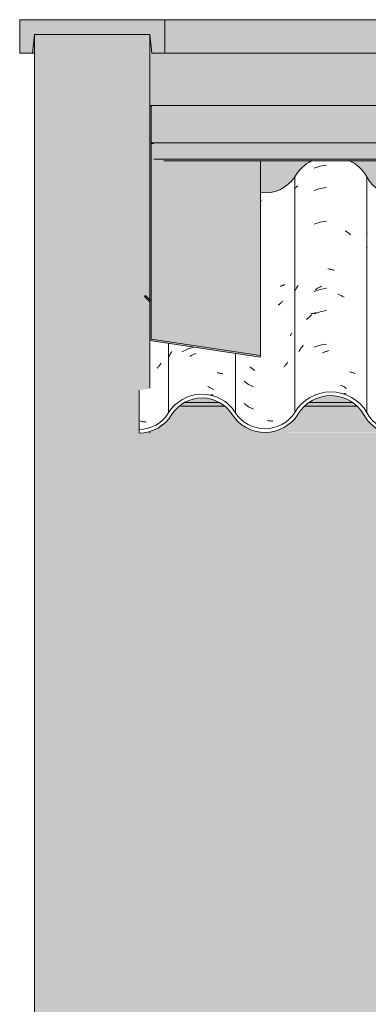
# Model space of a CAD drawing. Header units: metres. Extents: x -27.3 to 21, y -0.3 to 10.3.
# Tile 48 of 237: x 6.007 to 6.476, y 3.945 to 5.27. Entities that reach past the tile are written whole.
import ezdxf

# ---------------------------------------------------------------- set-up
doc = ezdxf.new("R2010")
doc.units = ezdxf.units.M
for name, color, linetype, lineweight in [('A-DETL-GENF', 7, 'Continuous', 5), ('A-GLAZ-CWMG', 7, 'Continuous', 5), ('A-ROOF', 7, 'Continuous', 5), ('A-ROOF-OTLN', 7, 'Continuous', 5), ('A-ROOF-PATT', 7, 'Continuous', 5), ('A-WALL', 7, 'Continuous', 5), ('I-WALL', 7, 'Continuous', 5)]:
    doc.layers.add(name, color=color, linetype=linetype, lineweight=lineweight)

# ---------------------------------------------------------------- blocks, each defined once
blk = doc.blocks.new('LONGARINA_STEEL_FRAME - LONGARINA_STEEL_FRAME-1917798-FACHADA 03')
at = {"layer": 'A-ROOF', "true_color": 0x9fa09c}
h = blk.add_hatch(color=253, dxfattribs=at)
h.paths.add_polyline_path([(11.437, 4.755), (11.4834, 4.755), (11.4719, 4.7595), (11.4597, 4.7609), (11.4464, 4.7587), (11.4372, 4.7551)])
h.paths.add_polyline_path([(14.0019, 4.755), (14.014, 4.755), (14.0104, 4.7568), (14.0013, 4.759), (13.9914, 4.7588), (13.9811, 4.7559), (13.9793, 4.755), (14.0016, 4.755)])
h.paths.add_polyline_path([(12.7042, 4.755), (12.7249, 4.755), (12.7249, 4.7638), (12.7193, 4.7637), (12.7122, 4.7616), (12.7025, 4.7561), (12.7014, 4.755)])
h.paths.add_polyline_path([(13.8592, 4.755), (13.859, 4.7554), (13.8563, 4.7576), (13.845, 4.7634), (13.8326, 4.7663), (13.8193, 4.7662), (13.8057, 4.7624), (13.7962, 4.7575), (13.7934, 4.755), (13.859, 4.755)])
h.paths.add_polyline_path([(11.6042, 4.755), (11.6624, 4.7552), (11.6518, 4.7608), (11.6402, 4.7637), (11.6273, 4.7637), (11.6164, 4.7613), (11.6053, 4.7559)])
h.paths.add_polyline_path([(11.7817, 4.755), (11.8555, 4.755), (11.8505, 4.7593), (11.8385, 4.7656), (11.8248, 4.7688), (11.8097, 4.7683), (11.7984, 4.7655), (11.7864, 4.7591), (11.782, 4.7552)])
h.paths.add_polyline_path([(13.6365, 4.755), (13.676, 4.7555), (13.6733, 4.7578), (13.6619, 4.7636), (13.6494, 4.7667), (13.6357, 4.7665), (13.622, 4.7626), (13.6126, 4.7578), (13.61, 4.755), (13.6357, 4.755)])
h.paths.add_polyline_path([(11.983, 4.755), (12.0294, 4.755), (12.0179, 4.7595), (12.0046, 4.7607), (11.9924, 4.7587), (11.9832, 4.7551)])
h.paths.add_polyline_path([(13.4559, 4.755), (13.468, 4.755), (13.4627, 4.7572), (13.4529, 4.759), (13.4454, 4.7588), (13.4352, 4.7559), (13.4333, 4.755), (13.4553, 4.755)])
h.paths.add_polyline_path([(13.2993, 4.755), (13.3004, 4.7552), (13.2898, 4.7608), (13.2781, 4.7637), (13.2652, 4.7637), (13.2582, 4.7616), (13.2485, 4.7561), (13.2474, 4.755), (13.2991, 4.755)])
h.paths.add_polyline_path([(12.1552, 4.755), (12.2084, 4.7552), (12.1978, 4.7608), (12.1861, 4.7637), (12.1733, 4.7637), (12.1662, 4.7616), (12.1565, 4.7561), (12.1554, 4.7551)])
h.paths.add_polyline_path([(13.1175, 4.755), (13.1214, 4.755), (13.1098, 4.7595), (13.0976, 4.7609), (13.0843, 4.7587), (13.076, 4.755), (13.1159, 4.755)])
h.paths.add_polyline_path([(12.3413, 4.755), (12.376, 4.755), (12.3708, 4.7572), (12.3634, 4.759), (12.3534, 4.7588), (12.3432, 4.7559)])
h.paths.add_polyline_path([(12.5289, 4.755), (12.5754, 4.755), (12.5638, 4.7595), (12.5517, 4.7609), (12.5384, 4.7587), (12.5292, 4.7551)])
h.paths.add_polyline_path([(12.9099, 4.755), (12.922, 4.755), (12.9167, 4.7572), (12.9093, 4.759), (12.8982, 4.7585), (12.8892, 4.7559), (12.8873, 4.755), (12.9093, 4.755)])
h = blk.add_hatch(color=253, dxfattribs=at)
h.paths.add_polyline_path([(14.0217, 4.75), (14.0187, 4.7526), (14.014, 4.755), (13.9793, 4.755), (13.9745, 4.7526), (13.9718, 4.75), (14.0215, 4.75)])
h.paths.add_polyline_path([(11.4301, 4.75), (11.4904, 4.75), (11.4834, 4.755), (11.437, 4.755), (11.4314, 4.751)])
h.paths.add_polyline_path([(11.6056, 4.75), (11.6684, 4.75), (11.6624, 4.755), (11.6042, 4.755), (11.5982, 4.75), (11.6053, 4.75)])
h.paths.add_polyline_path([(13.8653, 4.75), (13.8592, 4.755), (13.7932, 4.755), (13.7874, 4.75), (13.8592, 4.75)])
h.paths.add_polyline_path([(11.7864, 4.75), (11.8607, 4.7504), (11.8555, 4.755), (11.7817, 4.755), (11.7762, 4.75), (11.782, 4.75)])
h.paths.add_polyline_path([(13.6095, 4.75), (13.6824, 4.75), (13.676, 4.755), (13.6093, 4.755), (13.6036, 4.75), (13.607, 4.75)])
h.paths.add_polyline_path([(11.9832, 4.75), (12.0364, 4.75), (12.0294, 4.755), (11.983, 4.755), (11.976, 4.75), (11.98, 4.75)])
h.paths.add_polyline_path([(13.4757, 4.75), (13.4727, 4.7526), (13.468, 4.755), (13.4333, 4.755), (13.4286, 4.7526), (13.4258, 4.75), (13.4755, 4.75)])
h.paths.add_polyline_path([(12.1582, 4.75), (12.2144, 4.75), (12.2084, 4.755), (12.1552, 4.755), (12.1495, 4.75), (12.1554, 4.75)])
h.paths.add_polyline_path([(13.3064, 4.75), (13.3004, 4.755), (13.2472, 4.755), (13.2414, 4.75), (13.3012, 4.75)])
h.paths.add_polyline_path([(12.3366, 4.75), (12.3835, 4.7502), (12.3808, 4.7526), (12.376, 4.755), (12.3413, 4.755), (12.3356, 4.7517), (12.3339, 4.75)])
h.paths.add_polyline_path([(13.1283, 4.75), (13.1214, 4.755), (13.0749, 4.755), (13.068, 4.75), (13.1274, 4.75)])
h.paths.add_polyline_path([(12.526, 4.75), (12.5823, 4.75), (12.5754, 4.755), (12.5284, 4.7546), (12.522, 4.75)])
h.paths.add_polyline_path([(12.9297, 4.75), (12.9268, 4.7526), (12.922, 4.755), (12.8873, 4.755), (12.8826, 4.7526), (12.8798, 4.75), (12.9295, 4.75)])
h.paths.add_polyline_path([(12.7042, 4.75), (12.7249, 4.75), (12.7249, 4.755), (12.7012, 4.755), (12.6955, 4.75), (12.7014, 4.75)])
at = {"layer": 'A-ROOF'}
for p, q in [((11.437, 4.755), (11.4835, 4.755)), ((11.6042, 4.755), (11.6627, 4.755))]:
    blk.add_line(p, q, dxfattribs=at)
blk = doc.blocks.new('FP_176-FACHADA 03')
at = {"layer": 'A-GLAZ-CWMG', "color": 9, "true_color": 0xc0c0c0}
for p, q in [((11.4004, 4.8016), (11.3998, 4.8009)), ((11.401, 4.8023), (11.4004, 4.8016)), ((11.4016, 4.8029), (11.401, 4.8023)), ((11.4021, 4.8036), (11.4016, 4.8029)), ((11.4027, 4.8043), (11.4021, 4.8036)), ((11.4033, 4.805), (11.4027, 4.8043)), ((11.4038, 4.8058), (11.4033, 4.805)), ((11.4044, 4.8065), (11.4038, 4.8058)), ((11.4049, 4.8072), (11.4044, 4.8065)), ((11.4054, 4.808), (11.4049, 4.8072)), ((11.3784, 4.7296), (11.3776, 4.7297)), ((11.3791, 4.7294), (11.3784, 4.7296)), ((11.3799, 4.7293), (11.3791, 4.7294)), ((11.3806, 4.7291), (11.3799, 4.7293)), ((11.3814, 4.729), (11.3806, 4.7291)), ((11.3821, 4.7289), (11.3814, 4.729)), ((11.3828, 4.7288), (11.3821, 4.7289)), ((11.3836, 4.7288), (11.3828, 4.7288)), ((11.3843, 4.7287), (11.3836, 4.7288)), ((11.3851, 4.7286), (11.3843, 4.7287))]:
    blk.add_line(p, q, dxfattribs=at)
blk = doc.blocks.new('FP_177-FACHADA 03')
at = {"layer": 'A-GLAZ-CWMG', "color": 9, "true_color": 0xc0c0c0}
for p, q in [((11.419, 4.8226), (11.4197, 4.8237)), ((11.4407, 4.8267), (11.4331, 4.823)), ((11.4488, 4.8291), (11.4407, 4.8267)), ((11.4147, 4.8148), (11.4153, 4.816)), ((11.4153, 4.816), (11.4159, 4.8171)), ((11.4159, 4.8171), (11.4165, 4.8182)), ((11.4165, 4.8182), (11.4171, 4.8194)), ((11.4171, 4.8194), (11.4177, 4.8205)), ((11.4177, 4.8205), (11.4184, 4.8216)), ((11.4184, 4.8216), (11.419, 4.8226)), ((11.4436, 4.8168), (11.4446, 4.8173)), ((11.4446, 4.8173), (11.4457, 4.8179)), ((11.4457, 4.8179), (11.4467, 4.8185)), ((11.4467, 4.8185), (11.4477, 4.819)), ((11.4477, 4.819), (11.4487, 4.8195)), ((11.4487, 4.8195), (11.4498, 4.82)), ((11.4498, 4.82), (11.4508, 4.8204)), ((11.4508, 4.8204), (11.4519, 4.8209)), ((11.4804, 4.7949), (11.4814, 4.7947)), ((11.4814, 4.7947), (11.4824, 4.7946)), ((11.4824, 4.7946), (11.4833, 4.7944)), ((11.4833, 4.7944), (11.4843, 4.7942)), ((11.4843, 4.7942), (11.4852, 4.794)), ((11.4852, 4.794), (11.4862, 4.7938)), ((11.4862, 4.7938), (11.4871, 4.7935)), ((11.4871, 4.7935), (11.488, 4.7933)), ((11.4679, 4.7762), (11.4689, 4.7758)), ((11.4689, 4.7758), (11.47, 4.7753)), ((11.47, 4.7753), (11.471, 4.7748)), ((11.471, 4.7748), (11.472, 4.7743)), ((11.472, 4.7743), (11.4731, 4.7738)), ((11.4731, 4.7738), (11.4741, 4.7733)), ((11.4741, 4.7733), (11.4751, 4.7727)), ((11.4751, 4.7727), (11.4761, 4.7722)), ((11.4722, 4.7651), (11.473, 4.7651)), ((11.473, 4.7651), (11.4738, 4.7651)), ((11.4738, 4.7651), (11.4746, 4.7651)), ((11.4746, 4.7651), (11.4754, 4.7651))]:
    blk.add_line(p, q, dxfattribs=at)
blk = doc.blocks.new('FP_178-FACHADA 03')
at = {"layer": 'A-GLAZ-CWMG', "color": 9, "true_color": 0xc0c0c0}
for p, q in [((11.5395, 5.0263), (11.5387, 5.0262)), ((11.5404, 5.0264), (11.5395, 5.0263)), ((11.5659, 4.9116), (11.5652, 4.9114)), ((11.5666, 4.9118), (11.5659, 4.9116)), ((11.5674, 4.912), (11.5666, 4.9118)), ((11.5681, 4.9122), (11.5674, 4.912)), ((11.5688, 4.9124), (11.5681, 4.9122)), ((11.5694, 4.9126), (11.5688, 4.9124)), ((11.5701, 4.9129), (11.5694, 4.9126)), ((11.5708, 4.9131), (11.5701, 4.9129)), ((11.5715, 4.9134), (11.5708, 4.9131)), ((11.5669, 4.8895), (11.5662, 4.8888)), ((11.5676, 4.8902), (11.5669, 4.8895)), ((11.5683, 4.8909), (11.5676, 4.8902)), ((11.569, 4.8916), (11.5683, 4.8909)), ((11.5632, 4.8863), (11.5625, 4.8857)), ((11.564, 4.8869), (11.5632, 4.8863)), ((11.5647, 4.8875), (11.564, 4.8869)), ((11.5655, 4.8882), (11.5647, 4.8875)), ((11.5662, 4.8888), (11.5655, 4.8882)), ((11.5792, 4.8453), (11.5788, 4.8445)), ((11.5797, 4.8461), (11.5792, 4.8453)), ((11.5801, 4.8469), (11.5797, 4.8461)), ((11.5804, 4.8476), (11.5801, 4.8469)), ((11.5808, 4.8484), (11.5804, 4.8476)), ((11.5252, 4.8024), (11.5245, 4.803)), ((11.526, 4.8018), (11.5252, 4.8024)), ((11.5267, 4.8012), (11.526, 4.8018)), ((11.5275, 4.8006), (11.5267, 4.8012)), ((11.5283, 4.8), (11.5275, 4.8006)), ((11.529, 4.7995), (11.5283, 4.8)), ((11.5298, 4.7989), (11.529, 4.7995)), ((11.5306, 4.7984), (11.5298, 4.7989)), ((11.5314, 4.7979), (11.5306, 4.7984)), ((11.5708, 4.8031), (11.5702, 4.8024)), ((11.5715, 4.8038), (11.5708, 4.8031)), ((11.5721, 4.8046), (11.5715, 4.8038)), ((11.5728, 4.8054), (11.5721, 4.8046)), ((11.5734, 4.8062), (11.5728, 4.8054)), ((11.574, 4.807), (11.5734, 4.8062)), ((11.5746, 4.8078), (11.574, 4.807)), ((11.5752, 4.8086), (11.5746, 4.8078)), ((11.5758, 4.8095), (11.5752, 4.8086)), ((11.5167, 4.7836), (11.5228, 4.7791)), ((11.5228, 4.7791), (11.5295, 4.7758)), ((11.5167, 4.7534), (11.5228, 4.749)), ((11.5228, 4.749), (11.5295, 4.7457)), ((11.5489, 4.7305), (11.5481, 4.7307)), ((11.5498, 4.7304), (11.5489, 4.7305)), ((11.5506, 4.7302), (11.5498, 4.7304)), ((11.5514, 4.7301), (11.5506, 4.7302)), ((11.5523, 4.73), (11.5514, 4.7301)), ((11.5531, 4.7299), (11.5523, 4.73)), ((11.5539, 4.7299), (11.5531, 4.7299)), ((11.5547, 4.7298), (11.5539, 4.7299)), ((11.5555, 4.7298), (11.5547, 4.7298))]:
    blk.add_line(p, q, dxfattribs=at)
blk = doc.blocks.new('FP_179-FACHADA 03')
at = {"layer": 'A-GLAZ-CWMG', "color": 9, "true_color": 0xc0c0c0}
for p, q in [((11.6193, 5.0729), (11.6112, 5.0702)), ((11.6276, 5.0744), (11.6193, 5.0729)), ((11.5844, 5.0419), (11.5849, 5.0425)), ((11.5849, 5.0425), (11.5855, 5.0431)), ((11.5855, 5.0431), (11.5861, 5.0437)), ((11.5861, 5.0437), (11.5867, 5.0443)), ((11.5867, 5.0443), (11.5873, 5.0449)), ((11.5873, 5.0449), (11.5879, 5.0455)), ((11.5879, 5.0455), (11.5885, 5.0461)), ((11.5885, 5.0461), (11.5892, 5.0466)), ((11.6193, 5.0428), (11.6112, 5.0401)), ((11.6276, 5.0442), (11.6193, 5.0428)), ((11.6193, 4.9976), (11.6112, 4.9949)), ((11.6276, 4.999), (11.6193, 4.9976)), ((11.6527, 4.986), (11.6537, 4.9853)), ((11.6537, 4.9853), (11.6547, 4.9847)), ((11.6547, 4.9847), (11.6557, 4.984)), ((11.6557, 4.984), (11.6566, 4.9833)), ((11.6566, 4.9833), (11.6576, 4.9826)), ((11.6576, 4.9826), (11.6585, 4.9819)), ((11.6814, 4.9836), (11.6819, 4.9826)), ((11.6819, 4.9826), (11.6824, 4.9815)), ((11.6585, 4.9819), (11.6595, 4.9811)), ((11.6595, 4.9811), (11.6604, 4.9804)), ((11.6815, 4.9643), (11.682, 4.9638)), ((11.682, 4.9638), (11.6824, 4.9633)), ((11.6293, 4.935), (11.6303, 4.9348)), ((11.6303, 4.9348), (11.6314, 4.9345)), ((11.6314, 4.9345), (11.6325, 4.9343)), ((11.6325, 4.9343), (11.6335, 4.934)), ((11.6335, 4.934), (11.6346, 4.9337)), ((11.6346, 4.9337), (11.6356, 4.9334)), ((11.6356, 4.9334), (11.6367, 4.9331)), ((11.6367, 4.9331), (11.6378, 4.9328)), ((11.5845, 4.9035), (11.5851, 4.9047)), ((11.5851, 4.9047), (11.5856, 4.9058)), ((11.5856, 4.9058), (11.5862, 4.907)), ((11.5862, 4.907), (11.5868, 4.9081)), ((11.5868, 4.9081), (11.5874, 4.9092)), ((11.5874, 4.9092), (11.5881, 4.9103)), ((11.5881, 4.9103), (11.5887, 4.9114)), ((11.5887, 4.9114), (11.5894, 4.9125)), ((11.6193, 4.9071), (11.6112, 4.9044)), ((11.6126, 4.9066), (11.6136, 4.9072)), ((11.6136, 4.9072), (11.6146, 4.9079)), ((11.6146, 4.9079), (11.6156, 4.9085)), ((11.6156, 4.9085), (11.6166, 4.909)), ((11.6166, 4.909), (11.6176, 4.9096)), ((11.6176, 4.9096), (11.6186, 4.9102)), ((11.6186, 4.9102), (11.6197, 4.9107)), ((11.6276, 4.9086), (11.6193, 4.9071)), ((11.6197, 4.9107), (11.6207, 4.9112)), ((11.643, 4.9006), (11.644, 4.9002)), ((11.644, 4.9002), (11.6451, 4.8997)), ((11.6451, 4.8997), (11.6461, 4.8992)), ((11.6461, 4.8992), (11.6471, 4.8987)), ((11.6471, 4.8987), (11.6482, 4.8982)), ((11.6482, 4.8982), (11.6492, 4.8976)), ((11.6492, 4.8976), (11.6502, 4.897)), ((11.6502, 4.897), (11.6512, 4.8965)), ((11.6193, 4.877), (11.6112, 4.8743)), ((11.6276, 4.8785), (11.6193, 4.877)), ((11.6005, 4.8665), (11.6014, 4.8674)), ((11.6014, 4.8674), (11.6023, 4.8682)), ((11.6023, 4.8682), (11.6032, 4.869)), ((11.6032, 4.869), (11.6041, 4.8699)), ((11.6041, 4.8699), (11.605, 4.8707)), ((11.605, 4.8707), (11.6059, 4.8714)), ((11.6059, 4.8714), (11.6068, 4.8722)), ((11.6066, 4.8742), (11.6075, 4.8744)), ((11.6068, 4.8722), (11.6078, 4.873)), ((11.6075, 4.8744), (11.6085, 4.8746)), ((11.6085, 4.8746), (11.6094, 4.8748)), ((11.6094, 4.8748), (11.6104, 4.875)), ((11.6104, 4.875), (11.6114, 4.8751)), ((11.6114, 4.8751), (11.6123, 4.8753)), ((11.6123, 4.8753), (11.6133, 4.8754)), ((11.6133, 4.8754), (11.6143, 4.8755)), ((11.5904, 4.8237), (11.5911, 4.8248)), ((11.5911, 4.8248), (11.5918, 4.8258)), ((11.5918, 4.8258), (11.5925, 4.8268)), ((11.5925, 4.8268), (11.5933, 4.8279)), ((11.5933, 4.8279), (11.594, 4.8289)), ((11.594, 4.8289), (11.5948, 4.8298)), ((11.5948, 4.8298), (11.5956, 4.8308)), ((11.5956, 4.8308), (11.5964, 4.8318)), ((11.6193, 4.8318), (11.6112, 4.8291)), ((11.6276, 4.8332), (11.6193, 4.8318)), ((11.6254, 4.8229), (11.6264, 4.8233)), ((11.6264, 4.8233), (11.6275, 4.8237)), ((11.6275, 4.8237), (11.6285, 4.824)), ((11.6285, 4.824), (11.6296, 4.8244)), ((11.6296, 4.8244), (11.6307, 4.8247)), ((11.6223, 4.8215), (11.6233, 4.822)), ((11.6233, 4.822), (11.6243, 4.8224)), ((11.6243, 4.8224), (11.6254, 4.8229)), ((11.6588, 4.7961), (11.6598, 4.7958)), ((11.6598, 4.7958), (11.6607, 4.7956)), ((11.6607, 4.7956), (11.6616, 4.7954)), ((11.6616, 4.7954), (11.6625, 4.7951)), ((11.6625, 4.7951), (11.6634, 4.7948)), ((11.6634, 4.7948), (11.6643, 4.7945)), ((11.6643, 4.7945), (11.6652, 4.7942)), ((11.6652, 4.7942), (11.6661, 4.7939)), ((11.6466, 4.7784), (11.6476, 4.7779)), ((11.6476, 4.7779), (11.6487, 4.7773)), ((11.6487, 4.7773), (11.6497, 4.7768)), ((11.6497, 4.7768), (11.6507, 4.7762)), ((11.6507, 4.7762), (11.6517, 4.7756)), ((11.6517, 4.7756), (11.6527, 4.775)), ((11.6527, 4.775), (11.6537, 4.7743)), ((11.6537, 4.7743), (11.6547, 4.7737)), ((11.6508, 4.767), (11.6519, 4.7669)), ((11.6519, 4.7669), (11.6529, 4.7668)), ((11.6529, 4.7668), (11.654, 4.7667))]:
    blk.add_line(p, q, dxfattribs=at)
blk = doc.blocks.new('Rectangular Mullion - Telha Fibrocimento - Ondulada-1909027-FACHADA 03')
at = {"layer": 'A-GLAZ-CWMG'}
for p, q in [((11.5848, 4.7414), (11.5848, 5.0587)), ((11.6819, 4.7414), (11.6819, 5.0587)), ((11.4149, 4.7406), (11.4149, 4.8346)), ((11.505, 4.7414), (11.505, 4.821)), ((11.3755, 4.7187), (11.3755, 4.7713)), ((11.3755, 4.7187), (11.3755, 4.7138))]:
    blk.add_line(p, q, dxfattribs=at)
for centre, major_axis, start_param, end_param in [((11.6334, 5.0308), (0.0561, 0), 2.035783, 2.616128), ((11.6334, 5.0308), (0.0561, 0), 0.525465, 1.10581), ((11.5449, 5.0834), (0.0471, 0), 4.579029, 5.724685), ((11.7231, 5.0786), (0.0459, 0), 3.596619, 5.767598), ((11.4602, 4.7136), (0.0529, 0), 0.561652, 2.599777), ((11.4602, 4.7136), (0.0479, 0), 0.560893, 2.57643), ((11.6334, 4.7136), (0.0561, 0), 0.525465, 2.616128), ((11.6334, 4.7136), (0.0511, 0), 0.49447, 2.616374), ((11.3755, 4.7643), (0.0461, 0), 4.712389, 5.735618), ((11.3755, 4.7643), (-0.0511, 0), 1.570796, 2.616447), ((11.5449, 4.7661), (0.0521, 0), 3.701092, 5.7276), ((11.5449, 4.7661), (0.0471, 0), 3.700093, 5.724685), ((11.7231, 4.7614), (0.0508, 0), 3.634676, 4.401426), ((11.7231, 4.7614), (0.0459, 0), 3.596619, 5.767598)]:
    blk.add_ellipse(centre, major_axis=major_axis, ratio=0.988936, start_param=start_param, end_param=end_param, dxfattribs=at)
for name in ['FP_179-FACHADA 03', 'FP_178-FACHADA 03', 'FP_177-FACHADA 03', 'FP_176-FACHADA 03']:
    blk.add_blockref(name, (0, 0), dxfattribs=at)
blk = doc.blocks.new('RUFO_1_ - RUFO_1_-1923193-FACHADA 03')
at = {"layer": 'A-ROOF-PATT', "true_color": 0xc0c0c0}
for points in [[(11.2324, 5.225), (11.235, 5.25), (11.39, 5.25), (11.3927, 5.225), (11.41, 5.225), (11.41, 5.27), (11.215, 5.27), (11.215, 5.225)], [(11.235, 5.225), (11.235, 5.25), (11.2324, 5.225)]]:
    blk.add_hatch(color=9, dxfattribs=at).paths.add_polyline_path(points)
h = blk.add_hatch(color=9, dxfattribs=at)
h.paths.add_polyline_path([(15.47, 5.225), (15.49, 5.225), (15.49, 5.27), (14.2949, 5.27), (14.2949, 5.225), (15.3326, 5.225)])
h.paths.add_polyline_path([(11.6348, 5.225), (14.0999, 5.225), (14.0999, 5.27), (11.41, 5.27), (11.41, 5.225)])
h.paths.add_polyline_path([(14.1199, 5.225), (14.1199, 5.25), (14.1173, 5.225)])
h.paths.add_polyline_path([(14.2776, 5.225), (14.2749, 5.25), (14.2749, 5.225)])
at = {"layer": 'A-ROOF'}
for p, q in [((11.41, 5.27), (11.215, 5.27)), ((11.215, 5.27), (11.215, 5.225)), ((11.41, 5.225), (11.41, 5.27)), ((11.41, 5.27), (14.0999, 5.27)), ((11.2324, 5.225), (11.235, 5.25)), ((11.235, 5.25), (11.39, 5.25)), ((11.39, 5.25), (11.3927, 5.225)), ((11.215, 5.225), (11.2324, 5.225)), ((11.235, 5.225), (11.2324, 5.225)), ((11.3927, 5.225), (11.41, 5.225)), ((14.0999, 5.225), (11.41, 5.225))]:
    blk.add_line(p, q, dxfattribs=at)

msp = doc.modelspace()

# ---------------------------------------------------------------- hatches: boundary and pattern name
at = {"layer": 'A-DETL-GENF', "true_color": 0xdbcc9e}
h = msp.add_hatch(color=9, dxfattribs=at)
h.paths.add_polyline_path([(6.0272, 2.62), (12.8722, 2.62), (12.8722, 2.68), (6.0272, 2.68), (6.0272, 2.65)])
h.paths.add_polyline_path([(6.9407, 4.6237), (9.0671, 4.6237), (9.0671, 4.8037), (8.9121, 4.8037), (8.9119, 4.7137), (6.1277, 4.7137), (6.1277, 4.6237), (6.6735, 4.6237)])
at = {"layer": 'A-ROOF-PATT', "true_color": 0x919191}
for points in [[(6.1829, 5.1546), (8.9115, 5.1546), (8.9121, 5.1552), (8.9121, 5.1566), (6.1822, 5.1566), (6.1822, 5.1552)], [(6.1842, 4.8911), (6.1842, 5.1532), (6.1822, 5.1546), (6.1822, 4.8932), (6.1822, 4.8932)], [(7.6596, 5.1041), (8.9101, 5.1041), (8.9101, 5.1532), (8.9115, 5.1546), (6.1829, 5.1546), (6.1842, 5.1532), (6.1842, 5.1041), (7.5363, 5.1041)], [(8.9068, 5.0821), (8.9068, 5.1028), (8.9101, 5.1033), (8.9101, 5.1041), (6.1842, 5.1041), (6.1842, 5.1033), (6.1875, 5.1028), (6.1875, 5.0821), (8.8922, 5.0821)], [(6.3309, 4.8179), (6.3309, 5.0802), (6.2009, 5.0802), (6.1875, 5.0821), (6.1875, 5.1028), (6.1842, 5.1033), (6.1842, 4.8401), (6.3274, 4.8184)], [(8.8935, 5.0802), (8.9068, 5.0821), (6.1875, 5.0821), (6.2009, 5.0802), (8.8922, 5.0802)], [(6.3306, 4.8159), (6.3306, 4.8179), (6.1842, 4.8401), (6.1842, 4.8911), (6.1766, 4.8989), (6.1752, 4.8974), (6.1822, 4.8903), (6.1822, 4.8384), (6.3288, 4.8162)]]:
    msp.add_hatch(color=252, dxfattribs=at).paths.add_polyline_path(points)
at = {"layer": 'A-WALL', "true_color": 0xdbcc9e}
h = msp.add_hatch(color=9, dxfattribs=at)
h.paths.add_polyline_path([(7.5789, 4.7137), (7.5896, 4.7143), (7.5789, 4.7197), (7.5696, 4.7277), (7.5556, 4.7473), (7.5526, 4.75), (7.4876, 4.75), (7.4862, 4.7485), (7.472, 4.7289), (7.4614, 4.7205), (7.4509, 4.7156), (7.4439, 4.7137), (7.5363, 4.7137)])
h.paths.add_polyline_path([(6.2038, 4.7137), (6.4978, 4.7143), (6.487, 4.7197), (6.4777, 4.7277), (6.4636, 4.7473), (6.4606, 4.75), (6.3903, 4.75), (6.3885, 4.7485), (6.373, 4.7289), (6.3621, 4.721), (6.3489, 4.7161), (6.3371, 4.7147), (6.3241, 4.7163), (6.3119, 4.7211), (6.3013, 4.7287), (6.2853, 4.748), (6.2826, 4.75), (6.2222, 4.75), (6.2196, 4.7481), (6.2038, 4.7285), (6.1931, 4.7205), (6.1822, 4.7155), (6.1822, 4.7137), (6.1998, 4.7137)])
h.paths.add_polyline_path([(8.8939, 4.7137), (8.9072, 4.7137), (8.9072, 4.7326), (8.9049, 4.7295), (8.8939, 4.7209), (8.8843, 4.7163), (8.8736, 4.7138), (8.8617, 4.7138), (8.8501, 4.7165), (8.8395, 4.7219), (8.8293, 4.731), (8.818, 4.7465), (8.8136, 4.75), (8.7636, 4.7499), (8.7596, 4.7465), (8.7472, 4.7294), (8.7367, 4.721), (8.7258, 4.7159), (8.7167, 4.7137), (8.8922, 4.7137)])
h.paths.add_polyline_path([(6.5304, 4.7137), (6.6955, 4.7137), (6.6872, 4.7158), (6.6765, 4.7214), (6.6663, 4.731), (6.6529, 4.75), (6.5683, 4.75), (6.554, 4.7288), (6.5449, 4.7206), (6.5341, 4.7147)])
h.paths.add_polyline_path([(6.7717, 4.7137), (6.8809, 4.7137), (6.8701, 4.7163), (6.8573, 4.7215), (6.8468, 4.7293), (6.8313, 4.748), (6.8276, 4.75), (6.7682, 4.75), (6.7656, 4.7481), (6.7474, 4.7267), (6.7392, 4.7205), (6.7254, 4.7153), (6.7149, 4.7137), (6.7498, 4.7137)])
h.paths.add_polyline_path([(6.9174, 4.7137), (7.0437, 4.7143), (7.0329, 4.7197), (7.0236, 4.7277), (7.0096, 4.7473), (7.0066, 4.75), (6.9416, 4.75), (6.9402, 4.7485), (6.926, 4.7289), (6.9158, 4.7206), (6.905, 4.7156), (6.8973, 4.7137), (6.9146, 4.7137)])
h.paths.add_polyline_path([(7.1002, 4.7137), (7.2412, 4.7138), (7.2385, 4.7145), (7.2332, 4.7138), (7.2225, 4.7141), (7.2122, 4.7165), (7.2016, 4.7219), (7.1914, 4.731), (7.18, 4.7465), (7.1757, 4.75), (7.1257, 4.7499), (7.1217, 4.7465), (7.1093, 4.7294), (7.098, 4.7206), (7.0879, 4.7159), (7.0811, 4.7137), (7.0909, 4.7137)])
h.paths.add_polyline_path([(8.6941, 4.7137), (8.7031, 4.7137), (8.6922, 4.7164), (8.6816, 4.7218), (8.6715, 4.731), (8.6575, 4.75), (8.5796, 4.75), (8.5787, 4.7493), (8.5644, 4.7293), (8.5537, 4.7206), (8.5429, 4.7156), (8.5352, 4.7137), (8.6922, 4.7137)])
h.paths.add_polyline_path([(7.2852, 4.7137), (7.4269, 4.7137), (7.4131, 4.7174), (7.4032, 4.7215), (7.3928, 4.7293), (7.3773, 4.748), (7.3736, 4.75), (7.3141, 4.75), (7.3116, 4.7481), (7.2958, 4.7285), (7.2844, 4.7202), (7.2714, 4.7153), (7.2608, 4.7137), (7.2823, 4.7137)])
h.paths.add_polyline_path([(8.511, 4.7137), (8.5188, 4.7137), (8.5093, 4.716), (8.4987, 4.7215), (8.4884, 4.731), (8.4746, 4.75), (8.3957, 4.75), (8.395, 4.7494), (8.3807, 4.7291), (8.3697, 4.7203), (8.3589, 4.7152), (8.3528, 4.7137), (8.5093, 4.7137)])
h.paths.add_polyline_path([(7.6248, 4.7137), (7.7872, 4.7138), (7.7845, 4.7145), (7.7792, 4.7138), (7.7685, 4.7141), (7.7582, 4.7165), (7.7476, 4.7219), (7.7373, 4.731), (7.726, 4.7465), (7.7212, 4.75), (7.6716, 4.7499), (7.6677, 4.7465), (7.6552, 4.7294), (7.644, 4.7206), (7.6339, 4.7159), (7.6261, 4.7141)])
h.paths.add_polyline_path([(8.3278, 4.7137), (8.3331, 4.7138), (8.3305, 4.7145), (8.3252, 4.7138), (8.3144, 4.7141), (8.3042, 4.7165), (8.2936, 4.7219), (8.2833, 4.731), (8.272, 4.7465), (8.2677, 4.75), (8.2176, 4.7499), (8.2137, 4.7465), (8.2012, 4.7294), (8.19, 4.7206), (8.1811, 4.7162), (8.1731, 4.7137), (8.3278, 4.7137)])
h.paths.add_polyline_path([(7.8312, 4.7137), (7.9728, 4.7137), (7.9621, 4.7163), (7.9492, 4.7215), (7.9387, 4.7293), (7.9233, 4.748), (7.9195, 4.75), (7.8601, 4.75), (7.8576, 4.7481), (7.8418, 4.7285), (7.8304, 4.7202), (7.8173, 4.7153), (7.8068, 4.7137), (7.8283, 4.7137)])
h.paths.add_polyline_path([(8.0094, 4.7137), (8.1356, 4.7143), (8.1249, 4.7197), (8.1156, 4.7277), (8.1016, 4.7473), (8.0985, 4.75), (8.0336, 4.75), (8.0322, 4.7485), (8.018, 4.7289), (8.0077, 4.7206), (7.9969, 4.7156), (7.9892, 4.7137), (8.0065, 4.7137)])
at = {"layer": 'I-WALL', "true_color": 0xdbcc9e}
h = msp.add_hatch(color=9, dxfattribs=at)
h.paths.add_polyline_path([(6.1677, 4.7137), (6.1822, 4.7137), (6.1822, 4.716), (6.1794, 4.7153)])
h.paths.add_polyline_path([(6.0272, 3.67), (6.1822, 3.67), (6.1822, 4.6237), (6.1277, 4.6237), (6.1277, 4.7137), (6.1677, 4.7137), (6.1677, 4.7713), (6.1805, 4.7732), (6.1822, 4.774), (6.1822, 4.8903), (6.1752, 4.8975), (6.1766, 4.8989), (6.1822, 4.8932), (6.1822, 5.25), (6.0272, 5.25), (6.0272, 3.9445)])
h = msp.add_hatch(color=9, dxfattribs=at)
h.paths.add_polyline_path([(10.094, 3.5432), (10.0997, 3.5432), (10.0997, 3.5525), (10.1126, 3.5545), (10.1223, 3.5585), (10.1318, 3.5656), (10.1475, 3.5855), (10.1523, 3.5892), (9.996, 3.5892), (10.002, 3.5841), (10.0146, 3.567), (10.0229, 3.56), (10.0326, 3.5553), (10.0433, 3.5529), (10.0542, 3.553), (10.0647, 3.5557), (10.0743, 3.5608), (10.0824, 3.568), (10.0886, 3.5768), (10.0923, 3.5732), (10.0923, 3.5432), (10.093, 3.5432)])
h.paths.add_polyline_path([(9.3378, 3.5504), (9.3486, 3.5527), (9.3585, 3.5575), (9.367, 3.5644), (9.3735, 3.5732), (9.3815, 3.5859), (9.385, 3.5892), (9.2808, 3.5892), (9.2835, 3.5871), (9.2924, 3.5757), (9.2984, 3.5665), (9.3065, 3.559), (9.3161, 3.5537), (9.3267, 3.5507)])
h.paths.add_polyline_path([(9.5287, 3.552), (9.5393, 3.5545), (9.549, 3.5594), (9.5572, 3.5665), (9.5715, 3.5867), (9.5743, 3.5892), (9.4735, 3.5892), (9.4748, 3.588), (9.4895, 3.5668), (9.4977, 3.5597), (9.5085, 3.5543), (9.5178, 3.552)])
h.paths.add_polyline_path([(9.7127, 3.5523), (9.7233, 3.5549), (9.7329, 3.5598), (9.7411, 3.5668), (9.7554, 3.5868), (9.7582, 3.5892), (9.6568, 3.5892), (9.6592, 3.587), (9.6736, 3.5669), (9.6818, 3.5598), (9.6934, 3.5544), (9.7019, 3.5524), (9.7121, 3.5523)])
h.paths.add_polyline_path([(9.8849, 3.5527), (9.8957, 3.5527), (9.9062, 3.5552), (9.9158, 3.56), (9.9239, 3.567), (9.937, 3.5847), (9.9423, 3.5892), (9.8396, 3.5892), (9.8423, 3.5869), (9.8582, 3.5657), (9.8649, 3.56), (9.8744, 3.5552), (9.8783, 3.5543)])
h.paths.add_polyline_path([(10.2622, 3.5543), (10.2622, 3.5892), (10.2166, 3.5892), (10.2206, 3.5863), (10.2368, 3.5663), (10.248, 3.5586), (10.2573, 3.5549)])
h.paths.add_polyline_path([(9.0711, 3.6656), (10.2622, 3.6656), (10.2622, 5.225), (9.0671, 5.225), (9.0671, 3.6689), (9.0704, 3.6656)])
h.paths.add_polyline_path([(6.5195, 5.0334), (6.5302, 5.0357), (6.5402, 5.0405), (6.5487, 5.0475), (6.5552, 5.0563), (6.5632, 5.0689), (6.575, 5.0802), (6.4506, 5.0802), (6.4536, 5.0789), (6.4652, 5.0701), (6.4741, 5.0587), (6.4801, 5.0495), (6.4882, 5.042), (6.4978, 5.0367), (6.5084, 5.0338)])
h.paths.add_polyline_path([(6.7104, 5.035), (6.721, 5.0375), (6.7307, 5.0424), (6.7389, 5.0495), (6.7532, 5.0697), (6.7638, 5.0789), (6.7652, 5.0802), (6.646, 5.0802), (6.6565, 5.071), (6.6712, 5.0498), (6.6794, 5.0427), (6.69, 5.0374), (6.6995, 5.035)])
h.paths.add_polyline_path([(8.5324, 5.0354), (8.5429, 5.0379), (8.5525, 5.0428), (8.5607, 5.0498), (8.575, 5.0698), (8.5855, 5.0789), (8.587, 5.0802), (8.4663, 5.0802), (8.4682, 5.0792), (8.4789, 5.0701), (8.4933, 5.0499), (8.5014, 5.0429), (8.511, 5.0379), (8.5224, 5.0354)])
h.paths.add_polyline_path([(8.1586, 5.0357), (8.1682, 5.0357), (8.1798, 5.0419), (8.1866, 5.0475), (8.1947, 5.0587), (8.2012, 5.0689), (8.213, 5.0802), (8.1031, 5.0801), (8.1054, 5.0789), (8.1159, 5.0699), (8.1303, 5.05), (8.1405, 5.042), (8.1481, 5.0382), (8.1585, 5.0357)])
h.paths.add_polyline_path([(8.7153, 5.0357), (8.7258, 5.0382), (8.7354, 5.0431), (8.7436, 5.05), (8.756, 5.0671), (8.7635, 5.0739), (8.7635, 5.0802), (8.649, 5.0802), (8.6514, 5.0789), (8.6619, 5.0699), (8.6763, 5.05), (8.6845, 5.0431), (8.6941, 5.0382), (8.7046, 5.0357)])
h.paths.add_polyline_path([(7.6221, 5.0357), (7.6234, 5.0363), (7.6339, 5.0419), (7.6406, 5.0475), (7.6487, 5.0587), (7.6552, 5.0689), (7.667, 5.0802), (7.5571, 5.0801), (7.5594, 5.0789), (7.57, 5.0699), (7.5844, 5.05), (7.5945, 5.042), (7.6021, 5.0382), (7.6126, 5.0357)])
h.paths.add_polyline_path([(7.0666, 5.0357), (7.0762, 5.0357), (7.0879, 5.0419), (7.0947, 5.0475), (7.1049, 5.0621), (7.1092, 5.0689), (7.121, 5.0802), (7.0111, 5.0801), (7.0134, 5.0789), (7.024, 5.0699), (7.0384, 5.05), (7.0485, 5.042), (7.0561, 5.0382), (7.0665, 5.0357)])
h.paths.add_polyline_path([(7.7846, 5.0368), (7.7924, 5.0388), (7.8024, 5.0442), (7.8101, 5.051), (7.8163, 5.0599), (7.82, 5.0562), (7.82, 5.0411), (7.8226, 5.0424), (7.8308, 5.0495), (7.8452, 5.0697), (7.8557, 5.0789), (7.8571, 5.0802), (7.7379, 5.0802), (7.7485, 5.071), (7.7632, 5.0498), (7.7713, 5.0427), (7.7828, 5.0372)])
h.paths.add_polyline_path([(7.2386, 5.0368), (7.2464, 5.0388), (7.2564, 5.0442), (7.2641, 5.051), (7.2703, 5.0599), (7.274, 5.0562), (7.274, 5.0411), (7.2766, 5.0424), (7.2848, 5.0495), (7.2992, 5.0697), (7.3098, 5.0789), (7.3111, 5.0802), (7.192, 5.0802), (7.2025, 5.071), (7.2172, 5.0498), (7.2254, 5.0427), (7.2359, 5.0374)])
h.paths.add_polyline_path([(8.3305, 5.0368), (8.3384, 5.0388), (8.3484, 5.0442), (8.3561, 5.051), (8.3623, 5.0599), (8.3659, 5.0562), (8.3659, 5.0411), (8.3686, 5.0424), (8.3768, 5.0495), (8.3911, 5.0697), (8.4017, 5.0789), (8.4031, 5.0802), (8.2839, 5.0802), (8.2944, 5.071), (8.3092, 5.0498), (8.3173, 5.0427), (8.3278, 5.0374)])
h.paths.add_polyline_path([(7.975, 5.0368), (7.9868, 5.0383), (7.998, 5.0428), (8.0076, 5.0498), (8.0239, 5.0701), (8.0355, 5.0789), (8.0371, 5.0802), (7.9204, 5.0802), (7.9222, 5.0792), (7.9337, 5.0689), (7.9477, 5.0496), (7.9559, 5.0426), (7.966, 5.0379), (7.9677, 5.0377)])
h.paths.add_polyline_path([(6.8831, 5.0368), (6.8948, 5.0383), (6.9061, 5.0428), (6.9156, 5.0498), (6.9319, 5.0701), (6.9435, 5.0789), (6.9451, 5.0802), (6.8284, 5.0802), (6.8303, 5.0792), (6.8417, 5.0689), (6.8557, 5.0496), (6.8639, 5.0426), (6.8741, 5.0379)])
h.paths.add_polyline_path([(7.429, 5.0368), (7.4408, 5.0383), (7.4521, 5.0428), (7.4616, 5.0498), (7.4779, 5.0701), (7.4895, 5.0789), (7.4911, 5.0802), (7.3744, 5.0802), (7.3763, 5.0792), (7.3877, 5.0689), (7.4017, 5.0496), (7.4099, 5.0426), (7.42, 5.0379)])
h.paths.add_polyline_path([(6.3371, 5.0368), (6.3489, 5.0383), (6.3599, 5.0426), (6.3695, 5.0496), (6.3859, 5.0701), (6.3975, 5.0789), (6.3991, 5.0802), (6.3309, 5.0802), (6.3309, 5.0376)])
h.paths.add_polyline_path([(8.8922, 5.1566), (8.9121, 5.1566), (8.9121, 5.225), (6.1848, 5.225), (6.1822, 5.25), (6.1822, 5.1566), (8.7689, 5.1566)])
h = msp.add_hatch(color=9, dxfattribs=at)
h.paths.add_polyline_path([(6.5342, 3.2857), (6.545, 3.2879), (6.5549, 3.2927), (6.5634, 3.2997), (6.57, 3.3085), (6.578, 3.3212), (6.5814, 3.3244), (6.4772, 3.3244), (6.4799, 3.3224), (6.4888, 3.3109), (6.4948, 3.3017), (6.5029, 3.2943), (6.5125, 3.2889), (6.5231, 3.286)])
h.paths.add_polyline_path([(6.7252, 3.2872), (6.7357, 3.2897), (6.7454, 3.2947), (6.7549, 3.3035), (6.7679, 3.322), (6.7708, 3.3244), (6.6699, 3.3244), (6.6712, 3.3232), (6.686, 3.3021), (6.6941, 3.2949), (6.7037, 3.2899), (6.7143, 3.2873)])
h.paths.add_polyline_path([(7.8494, 3.2879), (7.8572, 3.2897), (7.8668, 3.2947), (7.8763, 3.3035), (7.8894, 3.322), (7.8922, 3.3244), (7.7913, 3.3244), (7.7927, 3.3232), (7.8074, 3.3021), (7.8155, 3.2949), (7.8224, 3.2913), (7.8314, 3.2961), (7.8396, 3.3032), (7.8458, 3.3121), (7.8494, 3.3084), (7.8494, 3.2896)])
h.paths.add_polyline_path([(8.4101, 3.2879), (8.4179, 3.2897), (8.4275, 3.2947), (8.437, 3.3035), (8.4501, 3.322), (8.4529, 3.3244), (8.352, 3.3244), (8.3534, 3.3232), (8.3683, 3.3019), (8.3762, 3.2949), (8.3832, 3.2913), (8.3922, 3.2961), (8.4003, 3.3032), (8.4065, 3.3121), (8.4101, 3.3084), (8.4101, 3.2891)])
h.paths.add_polyline_path([(7.2887, 3.2879), (7.2964, 3.2897), (7.3061, 3.2947), (7.3156, 3.3035), (7.3286, 3.322), (7.3315, 3.3244), (7.2306, 3.3244), (7.232, 3.3232), (7.2467, 3.3021), (7.2548, 3.2949), (7.2617, 3.2913), (7.2707, 3.2961), (7.2789, 3.3032), (7.285, 3.3121), (7.2887, 3.3084), (7.2887, 3.2883)])
h.paths.add_polyline_path([(8.766, 3.2879), (8.7744, 3.2879), (8.7848, 3.2904), (8.7944, 3.2953), (8.8025, 3.3022), (8.8151, 3.3195), (8.8208, 3.3244), (8.7201, 3.3244), (8.7231, 3.3219), (8.7353, 3.3055), (8.7381, 3.3014), (8.7458, 3.2942), (8.7535, 3.2903), (8.7635, 3.2879)])
h.paths.add_polyline_path([(7.0839, 3.2879), (7.0922, 3.2879), (7.1026, 3.2904), (7.1122, 3.2953), (7.1204, 3.3022), (7.1328, 3.3194), (7.1387, 3.3244), (7.0379, 3.3244), (7.0408, 3.3221), (7.0531, 3.3055), (7.0556, 3.3017), (7.0636, 3.2943), (7.0709, 3.2904), (7.0814, 3.2879)])
h.paths.add_polyline_path([(8.2028, 3.2879), (8.2143, 3.2881), (8.224, 3.2904), (8.2336, 3.2953), (8.2418, 3.3022), (8.2542, 3.3194), (8.2601, 3.3244), (8.1593, 3.3244), (8.1622, 3.3221), (8.1745, 3.3055), (8.177, 3.3017), (8.185, 3.2943), (8.1923, 3.2904), (8.1986, 3.2889)])
h.paths.add_polyline_path([(7.6421, 3.2879), (7.6529, 3.2879), (7.6633, 3.2904), (7.6729, 3.2953), (7.6811, 3.3022), (7.6935, 3.3194), (7.6994, 3.3244), (7.5986, 3.3244), (7.6015, 3.3221), (7.6138, 3.3055), (7.6163, 3.3017), (7.6243, 3.2943), (7.6316, 3.2904), (7.6379, 3.2889)])
h.paths.add_polyline_path([(8.5947, 3.289), (8.6026, 3.2905), (8.6115, 3.295), (8.6196, 3.302), (8.6346, 3.3226), (8.6367, 3.3244), (8.5417, 3.3244), (8.5462, 3.3212), (8.5623, 3.3018), (8.5718, 3.2949), (8.584, 3.2904), (8.5937, 3.2891)])
h.paths.add_polyline_path([(8.0339, 3.289), (8.0419, 3.2905), (8.0507, 3.295), (8.0589, 3.302), (8.0739, 3.3226), (8.076, 3.3244), (7.9809, 3.3244), (7.9855, 3.3212), (8.0028, 3.3009), (8.0111, 3.2949), (8.0222, 3.2905), (8.033, 3.2891)])
h.paths.add_polyline_path([(6.9125, 3.289), (6.9205, 3.2905), (6.9293, 3.295), (6.9375, 3.302), (6.9524, 3.3226), (6.9546, 3.3244), (6.8595, 3.3244), (6.8641, 3.3212), (6.8801, 3.3018), (6.8897, 3.2949), (6.9007, 3.2905), (6.9092, 3.2894)])
h.paths.add_polyline_path([(7.4732, 3.289), (7.4812, 3.2905), (7.49, 3.295), (7.4982, 3.302), (7.5132, 3.3226), (7.5153, 3.3244), (7.4202, 3.3244), (7.4248, 3.3212), (7.4408, 3.3018), (7.4504, 3.2949), (7.4614, 3.2905), (7.4699, 3.2894)])
h.paths.add_polyline_path([(6.3518, 3.289), (6.3636, 3.2905), (6.3746, 3.2949), (6.3842, 3.3018), (6.4034, 3.3244), (6.3427, 3.3244), (6.3427, 3.2902)])
h.paths.add_polyline_path([(8.4251, 3.4008), (8.9121, 3.4008), (8.9121, 4.6237), (6.1822, 4.6237), (6.1822, 3.67), (6.2022, 3.67), (6.2022, 3.625), (6.1848, 3.625), (6.1822, 3.65), (6.1822, 3.4041), (6.1862, 3.4008), (8.3991, 3.4008)])

# ---------------------------------------------------------------- linework, layer by layer
at = {"layer": 'A-ROOF-OTLN'}
for p, q in [((6.1822, 5.1552), (6.1842, 5.1532)), ((6.1829, 5.1546), (8.9115, 5.1546)), ((6.1842, 4.8401), (6.1842, 5.1532)), ((6.1842, 5.1041), (8.9101, 5.1041)), ((6.1842, 5.1033), (6.1875, 5.1028)), ((6.1875, 5.0821), (8.9068, 5.0821)), ((6.2009, 5.0802), (8.8935, 5.0802)), ((6.3309, 4.8179), (6.3309, 5.0802)), ((6.1766, 4.8989), (6.1752, 4.8974)), ((6.1752, 4.8974), (6.1822, 4.8903)), ((6.1842, 4.8911), (6.1766, 4.8989)), ((6.1822, 4.8903), (6.1822, 4.8384)), ((6.1822, 4.8384), (6.3306, 4.8159)), ((6.3309, 4.8179), (6.1842, 4.8401)), ((6.3306, 4.8159), (6.3309, 4.8179))]:
    msp.add_line(p, q, dxfattribs=at)
at = {"layer": 'A-WALL'}
for p, q in [((6.2826, 4.75), (6.2222, 4.75)), ((6.4606, 4.75), (6.3904, 4.75))]:
    msp.add_line(p, q, dxfattribs=at)
at = {"layer": 'I-WALL'}
for p, q in [((6.0272, 3.67), (6.0272, 5.25)), ((6.0272, 5.25), (6.1822, 5.25)), ((6.1822, 5.25), (6.1822, 4.8932)), ((6.1822, 4.8384), (6.1822, 4.774)), ((6.1822, 4.716), (6.1822, 4.7137))]:
    msp.add_line(p, q, dxfattribs=at)

# ---------------------------------------------------------------- block references
at = {"layer": 'A-GLAZ-CWMG'}
msp.add_blockref('Rectangular Mullion - Telha Fibrocimento - Ondulada-1909027-FACHADA 03', (-5.2078, 0), dxfattribs=at)
at = {"layer": 'A-ROOF'}
for name in ['RUFO_1_ - RUFO_1_-1923193-FACHADA 03', 'LONGARINA_STEEL_FRAME - LONGARINA_STEEL_FRAME-1917798-FACHADA 03']:
    msp.add_blockref(name, (-5.2078, 0), dxfattribs=at)

doc.saveas('drawing.dxf')
